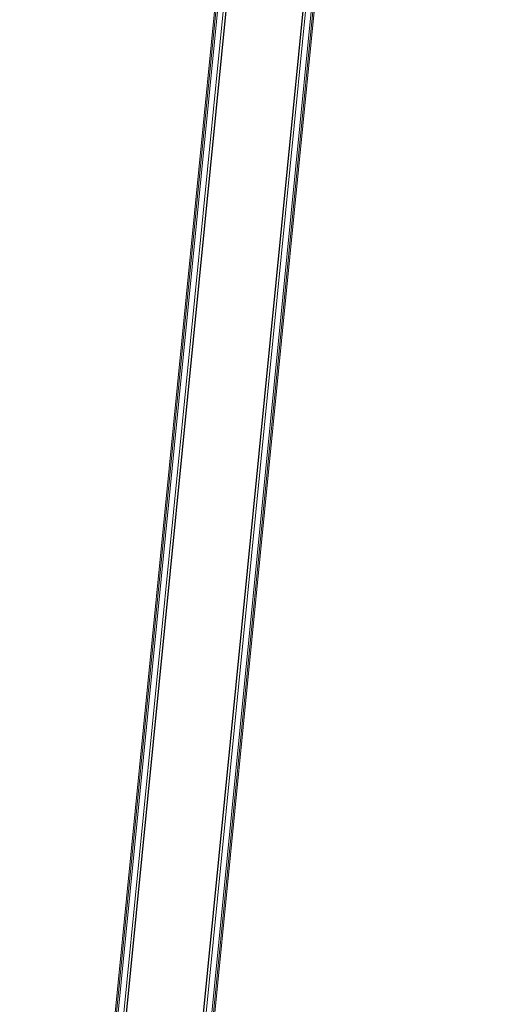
# Model space of a CAD drawing. Header units: millimetres. Extents: x 1293 to 60335, y -36590 to 4541.
# Tile 12 of 65: x 29962 to 30562, y -27739 to -26524. Entities that reach past the tile are written whole.
import ezdxf

# ---------------------------------------------------------------- set-up
doc = ezdxf.new("R2010")
doc.units = ezdxf.units.MM
doc.layers.add('A-FLOR-HRAL', color=7, linetype='Continuous', lineweight=18)
doc.layers.add('BATIEMENT', color=7, linetype='Continuous', lineweight=18)

# ---------------------------------------------------------------- blocks, each defined once
blk = doc.blocks.new('Garde-corps - Garde-corps-510088-2021_015_1111_DCE_1_50_N0 FINI_CVC_PAC')
at = {"layer": 'A-FLOR-HRAL'}
for p, q in [((-8857.5, -28949.5), (-8378.9, -24123.7)), ((-8855.9, -28949.7), (-8377.2, -24123.8)), ((-8866.3, -28948.6), (-8389.9, -24145.2)), ((-8859.3, -28949.3), (-8382.7, -24145.2))]:
    blk.add_line(p, q, dxfattribs=at)
blk = doc.blocks.new('Garde-corps - Garde-corps-510192-2021_015_1111_DCE_1_50_N0 FINI_CVC_PAC')
at = {"layer": 'A-FLOR-HRAL'}
for p, q in [((-8498.7, -24111.8), (-8977.3, -28937.6)), ((-8497, -24112), (-8975.7, -28937.8)), ((-8497.4, -24133.9), (-8973.9, -28938)), ((-8490.4, -24135.2), (-8966.9, -28938.7))]:
    blk.add_line(p, q, dxfattribs=at)
blk = doc.blocks.new('B02_ARC_rvt-1-2021_015_1111_DCE_1_50_N0 FINI_CVC_PAC')
at = {"layer": 'BATIEMENT', "lineweight": 25}
for p, q in [((-8487.4, -24135.5), (-8963.9, -28939)), ((-8869.3, -28948.3), (-8392.9, -24144.9))]:
    blk.add_line(p, q, dxfattribs=at)
at = {"layer": 'BATIEMENT', "lineweight": 18}
for name in ['Garde-corps - Garde-corps-510192-2021_015_1111_DCE_1_50_N0 FINI_CVC_PAC', 'Garde-corps - Garde-corps-510088-2021_015_1111_DCE_1_50_N0 FINI_CVC_PAC']:
    blk.add_blockref(name, (0, 0), dxfattribs=at)

msp = doc.modelspace()

# ---------------------------------------------------------------- block references
at = {"lineweight": 5}
msp.add_blockref('B02_ARC_rvt-1-2021_015_1111_DCE_1_50_N0 FINI_CVC_PAC', (38939, 0), dxfattribs=at)

doc.saveas('drawing.dxf')
